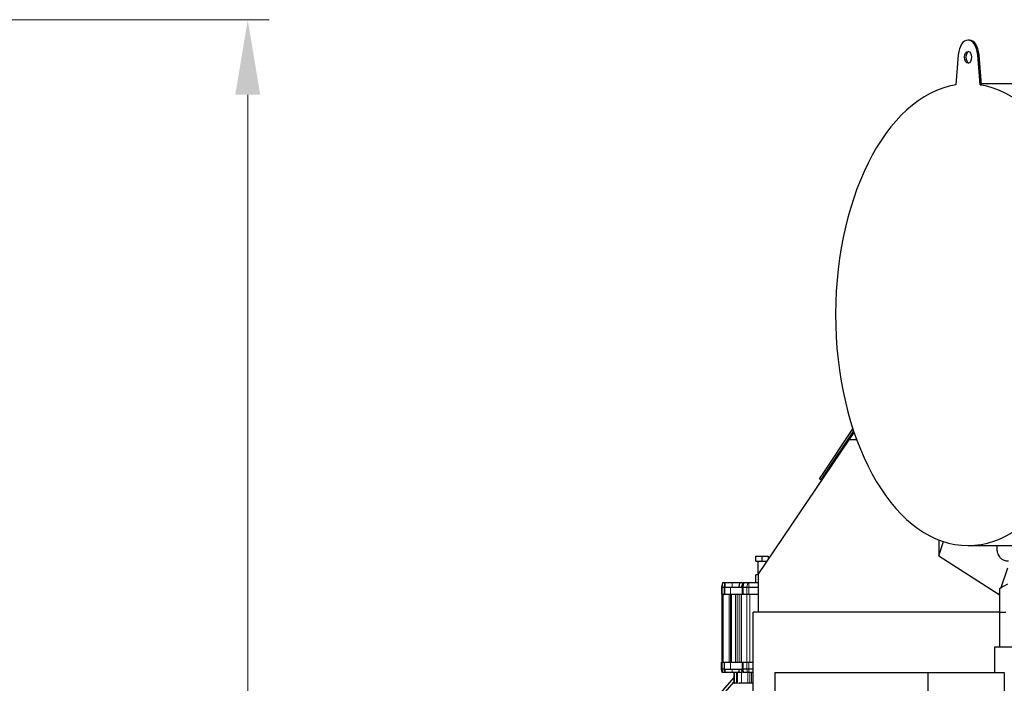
# Model space of a CAD drawing. Header units: inches. Extents: x 0 to 23760, y -13 to 16800.
# Tile 202 of 256: x 13110 to 14947, y 13823 to 15060. Entities that reach past the tile are written whole.
import ezdxf

# ---------------------------------------------------------------- set-up
doc = ezdxf.new("R2010")
doc.units = ezdxf.units.IN
doc.layers.add('1', color=7, linetype='Continuous', true_color=0xffffff)
doc.layers.add('254', color=7, linetype='Continuous', true_color=0xffffff)
doc.styles.add('latin_extended', font='simplex.shx')
doc.dimstyles.get("Standard").update_dxf_attribs({"dimtxt": 0.18, "dimasz": 0.18, "dimexe": 0.18, "dimexo": 0.0625, "dimgap": 0.09, "dimtad": 0, "dimtih": 1, "dimtoh": 1, "dimdec": 4, "dimzin": 0, "dimdsep": 46, "dimtxsty": 'Standard', "dimcen": 0.09, "dimadec": 0, "dimazin": 0, "dimtfac": 1, "dimtdec": 4, "dimtofl": 0, "dimtmove": 0, "dimatfit": 3, "dimfxl": 1, "dimtolj": 1, "dimtzin": 0, "dimarcsym": 0})

# ---------------------------------------------------------------- blocks, each defined once
blk = doc.blocks.new('_U5')
at = {"layer": '254', "color": 3, "linetype": 'Continuous', "lineweight": 13, "transparency": 16777216}
for p, q in [((12165.5, 15060.3), (13575.7, 15060.3)), ((13535.7, 14920.3), (13535.7, 11474.3)), ((11624.7, 11334.3), (13575.7, 11334.3))]:
    blk.add_line(p, q, dxfattribs=at)
at = {"layer": '254', "color": 3, "transparency": 16777216}
for points in [[(13559, 14920.3), (13512.4, 14920.3), (13535.7, 15060.3)], [(13512.4, 11474.3), (13559, 11474.3), (13535.7, 11334.3)]]:
    blk.add_solid(points, dxfattribs=at)
at = {"layer": 'Defpoints', "color": 0, "transparency": 16777216}
for p in [(12125.5, 15060.3), (11584.7, 11334.3), (13535.7, 11334.3)]:
    blk.add_point(p, dxfattribs=at)
at = {"layer": '254', "color": 2, "lineweight": 13, "transparency": 16777216, "insert": (13325.7, 12954), "char_height": 140, "attachment_point": 1, "rotation": 90, "style": 'latin_extended'}
blk.add_mtext('\\A1;3726', dxfattribs=at)

msp = doc.modelspace()

# ---------------------------------------------------------------- linework, layer by layer
at = {"layer": '1', "color": 2, "linetype": 'Continuous', "lineweight": 25}
for p, q in [((14881.29, 15022.333), (14878.833, 15022.333)), ((14860.68, 14995.062), (14855.871, 14938.967)), ((14901.794, 14938.967), (14896.986, 14995.062)), ((14904.252, 14938.967), (14899.443, 14995.062)), ((14901.794, 14938.967), (14904.252, 14938.967)), ((15117.206, 14940.833), (14904.093, 14940.833)), ((14607.215, 14212.645), (14664.278, 14297.245)), ((14665.467, 14293.643), (14609.702, 14210.968)), ((14656.917, 14276.832), (14666.398, 14290.888)), ((14487.623, 14025.843), (14656.917, 14276.832)), ((14671.388, 14276.832), (14656.917, 14276.832)), ((14601.623, 14204.355), (14607.215, 14212.645)), ((14612.925, 14213.064), (14601.649, 14196.346)), ((14618.517, 14221.354), (14612.925, 14213.064)), ((14618.517, 14221.354), (14619.191, 14220.9)), ((14604.11, 14202.677), (14601.623, 14204.355)), ((14609.702, 14210.968), (14604.11, 14202.677)), ((14606.183, 14205.751), (14607.427, 14204.912)), ((14824.659, 14090.324), (14824.659, 14061.009)), ((14824.659, 14061.009), (14833.334, 14087.206)), ((14878.833, 14079.833), (15119.664, 14079.833)), ((14483.032, 14060.132), (14495.032, 14060.132)), ((14483.032, 14050.932), (14483.032, 14060.132)), ((14483.032, 14050.932), (14495.032, 14050.932)), ((14483.782, 14050.932), (14483.782, 14050.132)), ((14504.006, 14050.132), (14483.782, 14050.132)), ((14487.032, 14050.132), (14487.032, 14025.132)), ((14495.032, 14060.132), (14507.032, 14060.132)), ((14495.032, 14050.932), (14495.032, 14060.132)), ((14495.032, 14050.932), (14504.546, 14050.932)), ((14503.032, 14048.688), (14503.032, 14050.132)), ((14507.032, 14054.619), (14507.032, 14060.132)), ((14824.659, 14061.009), (14936.674, 13988.777)), ((14940.921, 14001.603), (14953.123, 14038.45)), ((14421.122, 14010.332), (14419.032, 14002.532)), ((14421.823, 14010.332), (14421.122, 14010.332)), ((14425.4, 14010.332), (14421.823, 14010.332)), ((14439.056, 14010.332), (14426.014, 14010.332)), ((14452.896, 14010.332), (14451.418, 14002.532)), ((14458.532, 14010.332), (14456.442, 14002.532)), ((14460.78, 14010.332), (14459.072, 14010.332)), ((14468.002, 14010.332), (14460.78, 14010.332)), ((14469.943, 14010.332), (14468.002, 14010.332)), ((14487.624, 14010.332), (14469.943, 14010.332)), ((14487.623, 14025.132), (14483.032, 14025.132)), ((14483.032, 14010.332), (14483.032, 14025.132)), ((14487.623, 14025.843), (14487.623, 13955.832)), ((14419.032, 14002.532), (14419.032, 13989.332)), ((14419.032, 14002.532), (14420.236, 14002.532)), ((14420.236, 14002.532), (14423.814, 14002.532)), ((14423.814, 14002.532), (14424.31, 14002.532)), ((14425.032, 14002.532), (14424.31, 14002.532)), ((14425.032, 14002.532), (14436.032, 14002.532)), ((14425.032, 14002.532), (14425.032, 13989.332)), ((14436.032, 14002.532), (14457.386, 14002.532)), ((14457.386, 14002.532), (14458.38, 14002.532)), ((14459.387, 14002.532), (14458.38, 14002.532)), ((14459.387, 14002.532), (14466.609, 14002.532)), ((14466.609, 14002.532), (14469.943, 14002.532)), ((14469.943, 14002.532), (14487.624, 14002.532)), ((14936.674, 13988.777), (14938.123, 13993.153)), ((14938.123, 13999.987), (14940.921, 14001.603)), ((14938.123, 13993.153), (14938.123, 13999.987)), ((14938.123, 13990.217), (14938.123, 13993.153)), ((14940.921, 14001.603), (14953.297, 14008.748)), ((14419.032, 13989.332), (14420.236, 13989.332)), ((14420.032, 13989.332), (14420.032, 13862.332)), ((14420.236, 13989.332), (14424.31, 13989.332)), ((14424.31, 13989.332), (14425.032, 13989.332)), ((14425.032, 13989.332), (14436.032, 13989.332)), ((14436.032, 13989.332), (14457.386, 13989.332)), ((14445.532, 13989.332), (14445.532, 13862.332)), ((14457.386, 13989.332), (14459.387, 13989.332)), ((14459.387, 13989.332), (14466.609, 13989.332)), ((14466.609, 13989.332), (14469.943, 13989.332)), ((14469.943, 13989.332), (14487.624, 13989.332)), ((14936.674, 13988.777), (14938.123, 13990.217)), ((14938.123, 13955.832), (14938.123, 13990.217)), ((14938.123, 13955.832), (14478.123, 13955.832)), ((14478.123, 13770.332), (14478.123, 13955.832)), ((14938.123, 13891.342), (14938.123, 13955.832)), ((14949.537, 13955.332), (14938.123, 13955.332)), ((14929.123, 13891.341), (15505.114, 13891.341)), ((14929.123, 13843.322), (14929.123, 13891.341)), ((14419.032, 13862.332), (14420.236, 13862.332)), ((14419.032, 13849.132), (14419.032, 13862.332)), ((14420.236, 13849.132), (14419.032, 13849.132)), ((14420.586, 13843.332), (14419.032, 13849.132)), ((14420.236, 13862.332), (14424.31, 13862.332)), ((14423.814, 13849.132), (14420.236, 13849.132)), ((14423.813, 13849.132), (14424.31, 13849.132)), ((14424.31, 13862.332), (14425.032, 13862.332)), ((14425.032, 13849.132), (14424.31, 13849.132)), ((14425.032, 13862.332), (14436.032, 13862.332)), ((14425.032, 13849.132), (14425.032, 13862.332)), ((14425.032, 13849.132), (14436.032, 13849.132)), ((14436.032, 13862.332), (14457.386, 13862.332)), ((14436.032, 13849.132), (14457.386, 13849.132)), ((14452.517, 13843.332), (14451.418, 13849.132)), ((14457.996, 13843.332), (14456.442, 13849.132)), ((14457.386, 13862.332), (14459.387, 13862.332)), ((14457.386, 13849.132), (14458.38, 13849.132)), ((14459.387, 13849.132), (14458.38, 13849.132)), ((14459.387, 13862.332), (14466.609, 13862.332)), ((14466.609, 13849.132), (14459.387, 13849.132)), ((14466.609, 13862.332), (14469.943, 13862.332)), ((14469.943, 13849.132), (14466.609, 13849.132)), ((14469.943, 13862.332), (14478.123, 13862.332)), ((14478.123, 13849.132), (14469.943, 13849.132)), ((14442.034, 13834.193), (14394.814, 13779.761)), ((14421.416, 13843.332), (14420.586, 13843.332)), ((14424.993, 13843.332), (14421.416, 13843.332)), ((14439.056, 13843.332), (14426.015, 13843.332)), ((14442.032, 13843.332), (14442.032, 13823.332)), ((14448.532, 13843.332), (14448.532, 13823.332)), ((14454.809, 13843.332), (14448.831, 13843.332)), ((14460.423, 13843.332), (14458.895, 13843.332)), ((14467.645, 13843.332), (14460.423, 13843.332)), ((14469.943, 13843.332), (14467.645, 13843.332)), ((14478.123, 13843.332), (14469.943, 13843.332)), ((14518.66, 13843.332), (14518.66, 13770.332)), ((14518.66, 13843.332), (14804.179, 13843.332)), ((14804.179, 13843.332), (14946.123, 13843.332)), ((14804.179, 13843.332), (14804.179, 13689.929)), ((14946.123, 13843.332), (14946.123, 13689.929)), ((14422.338, 13802.333), (14442.033, 13825.035)), ((14442.032, 13823.332), (14443.497, 13823.332)), ((14447.068, 13823.332), (14443.497, 13823.332)), ((14448.532, 13823.332), (14447.068, 13823.332)), ((14448.532, 13823.332), (14448.532, 13822.832)), ((14451.532, 13823.332), (14451.532, 13821.868)), ((14478.124, 13823.332), (14451.532, 13823.332))]:
    msp.add_line(p, q, dxfattribs=at)
at = {"layer": '1', "color": 110, "linetype": 'Continuous', "lineweight": 13}
for p, q in [((14896.986, 14995.062), (14899.443, 14995.062)), ((14607.215, 14212.645), (14609.702, 14210.968)), ((14613.599, 14212.61), (14612.925, 14213.064)), ((14620.327, 14226.719), (14622.244, 14225.427)), ((14421.823, 14010.332), (14420.236, 14002.532)), ((14439.056, 14010.332), (14439.056, 14002.532)), ((14459.072, 14010.332), (14458.38, 14002.532)), ((14460.78, 14010.332), (14459.387, 14002.532)), ((14468.002, 14010.332), (14466.609, 14002.532)), ((14469.943, 14010.332), (14469.943, 14002.532)), ((14420.236, 14002.532), (14420.236, 13989.332)), ((14424.31, 14002.532), (14424.31, 13989.332)), ((14436.032, 14002.532), (14436.032, 13989.332)), ((14457.386, 14002.532), (14457.386, 13989.332)), ((14459.387, 14002.532), (14459.387, 13989.332)), ((14466.609, 14002.532), (14466.609, 13989.332)), ((14469.943, 14002.532), (14469.943, 13989.332)), ((14422.375, 13989.332), (14422.375, 13862.332)), ((14433.361, 13989.332), (14433.361, 13862.332)), ((14436.189, 13989.332), (14436.189, 13862.332)), ((14438.032, 13989.332), (14438.032, 13862.332)), ((14449.532, 13989.332), (14449.532, 13862.332)), ((14453.375, 13989.332), (14453.375, 13862.332)), ((14456.204, 13989.332), (14456.204, 13862.332)), ((14466.189, 13989.332), (14466.189, 13862.332)), ((14471.846, 13989.332), (14471.846, 13862.332)), ((14420.236, 13849.132), (14420.236, 13862.332)), ((14421.416, 13843.332), (14420.236, 13849.132)), ((14424.31, 13849.132), (14424.31, 13862.332)), ((14436.032, 13849.132), (14436.032, 13862.332)), ((14439.056, 13843.332), (14439.056, 13849.132)), ((14457.386, 13849.132), (14457.386, 13862.332)), ((14458.895, 13843.332), (14458.38, 13849.132)), ((14459.387, 13849.132), (14459.387, 13862.332)), ((14460.423, 13843.332), (14459.387, 13849.132)), ((14466.609, 13849.132), (14466.609, 13862.332)), ((14467.645, 13843.332), (14466.609, 13849.132)), ((14469.943, 13849.132), (14469.943, 13862.332)), ((14469.943, 13843.332), (14469.943, 13849.132)), ((14443.497, 13843.332), (14443.497, 13823.332)), ((14447.068, 13843.332), (14447.068, 13823.332)), ((14456.532, 13843.332), (14456.532, 13823.332)), ((14468.461, 13843.332), (14468.461, 13823.332)), ((14471.997, 13843.332), (14471.997, 13823.332)), ((14475.068, 13843.332), (14475.068, 13823.332))]:
    msp.add_line(p, q, dxfattribs=at)
at = {"layer": '1', "color": 2, "linetype": 'Continuous', "lineweight": 25}
for centre, radius, end in [((14624.472, 14223.924), 5, 203.480469), ((14606.623, 14192.991), 6, 176.156938)]:
    msp.add_arc(centre, radius, 146, end, dxfattribs=at)
for centre, major_axis, start_param, end_param in [((14878.833, 14990.333), (0, -32), 1.71914931, 4.56403599), ((14881.29, 14990.333), (0, -32), 1.71914931, 3.14159265), ((14881.29, 14990.333), (0, -11), 3.3375495, 4.71238898), ((14881.29, 14990.333), (0, -11), 4.71238898, 6.08722847), ((14878.833, 14510.333), (0, 430.5), 0.09312407, 6.19006123)]:
    msp.add_ellipse(centre, major_axis=major_axis, ratio=0.57357644, start_param=start_param, end_param=end_param, dxfattribs=at)
msp.add_ellipse((14878.833, 14990.333), major_axis=(0, -11), ratio=0.57357644, dxfattribs=at)
for points, knots in [([(14932.845, 14079.741), (14932.669, 14077.622), (14932.54, 14072.832), (14933.528, 14065.581), (14936.529, 14059.394), (14940.368, 14055.744), (14943.415, 14053.839), (14946.444, 14052.515), (14950.486, 14051.494), (14952.975, 14051.277), (14954.234, 14051.357)], [0, 0, 0, 0, 0.11217787, 0.26135774, 0.42681008, 0.54721514, 0.60943143, 0.70227345, 0.83235337, 1, 1, 1, 1]), ([(14426.014, 14010.332), (14425.893, 14010.332), (14425.779, 14010.332), (14425.572, 14010.332), (14425.478, 14010.332), (14425.399, 14010.332)], [0, 0, 0, 0, 0.49907749, 0.49907749, 1, 1, 1, 1]), ([(14452.896, 14010.332), (14451.081, 14010.332), (14448.894, 14010.332), (14444.148, 14010.332), (14441.595, 14010.332), (14439.056, 14010.332)], [0, 0, 0, 0, 0.5, 0.5, 1, 1, 1, 1]), ([(14457.325, 14010.332), (14457.253, 14010.332), (14457.179, 14010.332), (14456.146, 14010.332), (14454.712, 14010.332), (14452.896, 14010.332)], [0, 0, 0, 0, 0.07533273, 0.07533273, 1, 1, 1, 1]), ([(14459.072, 14010.332), (14459.033, 14010.332), (14458.995, 14010.332), (14458.923, 14010.332), (14458.888, 14010.332), (14458.839, 14010.332), (14458.823, 14010.332), (14458.792, 14010.332), (14458.778, 14010.332), (14458.735, 14010.332), (14458.709, 14010.332), (14458.673, 14010.332), (14458.661, 14010.332), (14458.64, 14010.332), (14458.63, 14010.332), (14458.602, 14010.332), (14458.586, 14010.332), (14458.566, 14010.332), (14458.56, 14010.332), (14458.55, 14010.332), (14458.546, 14010.332), (14458.536, 14010.332), (14458.533, 14010.332), (14458.532, 14010.332)], [0, 0, 0, 0, 0.12654811, 0.12654811, 0.25309623, 0.25309623, 0.31637028, 0.31637028, 0.37964434, 0.37964434, 0.50619245, 0.50619245, 0.56946651, 0.56946651, 0.63274056, 0.63274056, 0.75928868, 0.75928868, 0.82256273, 0.82256273, 0.88583679, 0.88583679, 1, 1, 1, 1]), ([(14426.015, 13843.332), (14425.818, 13843.332), (14425.625, 13843.332), (14425.279, 13843.332), (14425.122, 13843.332), (14424.994, 13843.332)], [0, 0, 0, 0, 0.50042002, 0.50042002, 1, 1, 1, 1]), ([(14448.831, 13843.332), (14448.026, 13843.332), (14447.186, 13843.332), (14444.013, 13843.332), (14441.529, 13843.332), (14439.056, 13843.332)], [0, 0, 0, 0, 0.27276022, 0.27276022, 1, 1, 1, 1]), ([(14456.606, 13843.332), (14456.605, 13843.332), (14456.605, 13843.332), (14456.125, 13843.332), (14455.522, 13843.332), (14454.809, 13843.332)], [0, 0, 0, 0, 0.00168441, 0.00168441, 1, 1, 1, 1]), ([(14458.895, 13843.332), (14458.643, 13843.332), (14458.414, 13843.332), (14458.081, 13843.332), (14457.997, 13843.332), (14457.996, 13843.332)], [0, 0, 0, 0, 0.50001269, 0.50001269, 1, 1, 1, 1])]:
    msp.add_open_spline(points, degree=3, knots=knots, dxfattribs=at)
at = {"layer": '1', "color": 110, "linetype": 'Continuous', "lineweight": 13}
for points, degree in [([(14425.399, 14010.332), (14424.872, 14007.732), (14424.344, 14005.132), (14423.816, 14002.532)], 3), ([(14426.014, 14010.332), (14426.014, 14002.532)], 1), ([(14424.993, 13843.332), (14423.814, 13849.132)], 1), ([(14426.015, 13843.332), (14426.014, 13849.132)], 1)]:
    msp.add_open_spline(points, degree=degree, dxfattribs=at)

# ---------------------------------------------------------------- dimensions: what is measured, and where the dimension line sits
at = {"layer": '254', "color": 2, "linetype": 'Continuous', "lineweight": 13}
dim = msp.add_linear_dim(base=(13535.703, 11334.332), p1=(12125.535, 15060.341), p2=(11584.708, 11334.332), angle=90, dimstyle='Standard', override={"dimscale": 40, "dimtxt": 3.5, "dimasz": 3.5, "dimexe": 1, "dimexo": 1, "dimgap": 1.75, "dimtad": 1, "dimtih": 0, "dimtoh": 0, "dimdec": 0, "dimlfac": 1, "dimzin": 8, "dimdsep": 46, "dimlunit": 2, "dimtxsty": 'latin_extended', "dimsah": 1, "dimse1": 0, "dimse2": 0, "dimsd1": 0, "dimsd2": 0, "dimclrd": 3, "dimclre": 3, "dimclrt": 2, "dimtol": 0, "dimtm": -0.1, "dimtfac": 0.714286, "dimtdec": 3, "dimtofl": 1, "dimtmove": 0, "dimtzin": 8, "dimlwd": 13, "dimlwe": 13}, dxfattribs=at)
dim.commit()
dim.dimension.update_dxf_attribs({"geometry": '_U5', "text_midpoint": (13535.703, 13197.337), "dimtype": 160})

doc.saveas('drawing.dxf')
